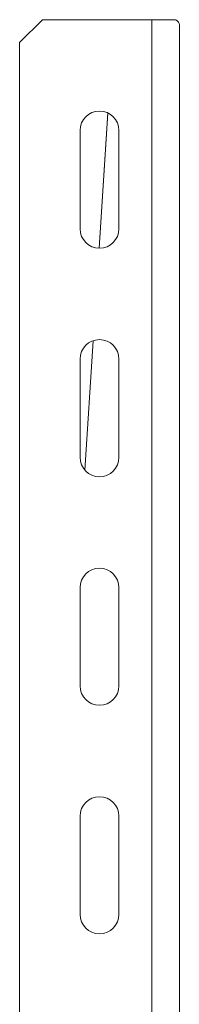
# Model space of a CAD drawing. Header units: millimetres. Extents: x 219 to 1654, y -143 to 1232.
# Tile 25 of 36: x 1305 to 1340, y 374 to 589. Entities that reach past the tile are written whole.
import ezdxf

# ---------------------------------------------------------------- set-up
doc = ezdxf.new("R2010")
doc.units = ezdxf.units.MM

msp = doc.modelspace()

# ---------------------------------------------------------------- linework, layer by layer
at = {"color": 7, "linetype": 'Continuous', "lineweight": 15}
for p, q in [((1309.96, 589.04), (1304.96, 584.04)), ((1333.96, 589.04), (1309.96, 589.04)), ((1333.96, 589.04), (1333.96, 269.04)), ((1339.15, 589.04), (1333.96, 589.04)), ((1339.96, 587.93), (1339.96, 269.04)), ((1304.96, 584.04), (1304.96, 269.04)), ((1322.38, 539.04), (1324.29, 568.63)), ((1322.4, 539.04), (1324.3, 568.62)), ((1318.21, 564.79), (1318.21, 543.29)), ((1326.71, 543.29), (1326.71, 564.79)), ((1319.25, 490.51), (1321.07, 518.81)), ((1319.26, 490.49), (1321.09, 518.81)), ((1318.21, 514.79), (1318.21, 493.29)), ((1326.71, 493.29), (1326.71, 514.79)), ((1318.21, 464.79), (1318.21, 443.29)), ((1326.71, 443.29), (1326.71, 464.79)), ((1318.21, 414.79), (1318.21, 393.29)), ((1326.71, 393.29), (1326.71, 414.79))]:
    msp.add_line(p, q, dxfattribs=at)
for centre, start, end in [((1322.46, 564.79), 0, 180), ((1322.46, 543.29), 180, 0), ((1322.46, 514.79), 0, 180), ((1322.46, 493.29), 180, 0), ((1322.46, 464.79), 0, 180), ((1322.46, 443.29), 180, 0), ((1322.46, 414.79), 0, 180), ((1322.46, 393.29), 180, 0)]:
    msp.add_arc(centre, 4.25, start, end, dxfattribs=at)
msp.add_ellipse((1333.96, 587.93), major_axis=(6, 0), ratio=0.37037, start_param=0, end_param=0.523599, dxfattribs=at)

doc.saveas('drawing.dxf')
